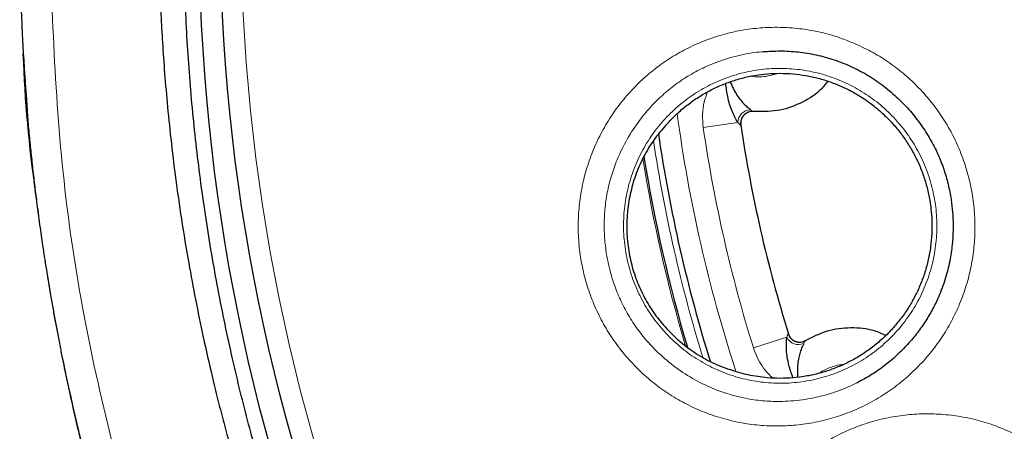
# Model space of a CAD drawing. Header units: millimetres. Extents: x 8 to 1329, y 12 to 1074.
# Tile 83 of 256: x 493.12 to 501.45, y 944.86 to 948.33. Entities that reach past the tile are written whole.
import ezdxf

# ---------------------------------------------------------------- set-up
doc = ezdxf.new("R2010")
doc.units = ezdxf.units.MM

msp = doc.modelspace()

# ---------------------------------------------------------------- linework, layer by layer
at = {"color": 7, "linetype": 'Continuous', "lineweight": 30}
msp.add_line((493.1536, 947.9593), (493.1506, 948.0472), dxfattribs=at)
at = {"color": 252, "linetype": 'Continuous', "lineweight": 0}
for p, q in [((499.1932, 947.4646), (498.9005, 947.4215)), ((499.218, 947.443), (499.2169, 947.4432)), ((499.6074, 945.6499), (499.325, 945.5618)), ((499.6194, 945.6795), (499.6204, 945.6801))]:
    msp.add_line(p, q, dxfattribs=at)
at = {"color": 7, "linetype": 'Continuous', "lineweight": 30}
for centre, radius in [((510.9873, 949.1318), 16.35), ((510.9873, 949.2019), 16.1738)]:
    msp.add_circle(centre, radius, dxfattribs=at)
at = {"color": 252, "linetype": 'Continuous', "lineweight": 0}
msp.add_circle((510.9873, 949.2019), 15.9984, dxfattribs=at)
for centre, radius, start, end in [((510.9873, 949.2019), 12.4191, 187.69021, 198.01232), ((499.3031, 947.4631), 0.1099, 92.09549, 179.23723), ((510.9873, 949.2019), 12.2172, 188.37967, 197.33462), ((510.9873, 949.2019), 12.65, 188.59526, 197.11463), ((510.9873, 949.2019), 12.7621, 189.20918, 196.50338), ((499.7058, 945.6989), 0.1099, 206.47706, 293.6188)]:
    msp.add_arc(centre, radius, start, end, dxfattribs=at)
at = {"color": 7, "linetype": 'Continuous', "lineweight": 30}
for radius, start, end in [(11.9, 188.50006, 197.21422), (12.6, 188.36675, 197.35193), (12.75, 189.13983, 196.56882)]:
    msp.add_arc((510.9873, 949.2019), radius, start, end, dxfattribs=at)
for points, knots in [([(528.8541, 949.2038), (528.8515, 949.378), (528.8464, 949.7221), (528.8201, 950.2318), (528.7814, 950.7283), (528.7302, 951.2113), (528.6677, 951.6807), (528.5949, 952.1363), (528.5128, 952.5777), (528.4149, 953.04), (528.2997, 953.5201), (528.1655, 954.0146), (528.023, 954.4866), (527.874, 954.9362), (527.717, 955.3717), (527.5531, 955.7922), (527.3836, 956.197), (527.2133, 956.5778), (527.0438, 956.9348), (526.8765, 957.2687), (526.7232, 957.5595), (526.5852, 957.8108), (526.4626, 958.0266), (526.3415, 958.2334), (526.2195, 958.4353), (526.0949, 958.6357), (525.9009, 958.9384), (525.6302, 959.3399), (525.272, 959.834), (524.8944, 960.3191), (524.4976, 960.7944), (524.0814, 961.2589), (523.6546, 961.703), (523.2188, 962.1262), (522.7766, 962.5279), (522.3207, 962.9149), (521.8521, 963.2865), (521.3617, 963.6494), (520.8491, 964.0021), (520.3141, 964.3429), (519.7673, 964.6644), (519.2093, 964.9661), (518.6409, 965.2479), (518.0739, 965.5044), (517.5095, 965.7366), (516.9491, 965.9458), (516.382, 966.1361), (515.809, 966.3075), (515.2189, 966.4626), (514.612, 966.6), (513.9887, 966.7178), (513.3617, 966.8132), (512.7316, 966.8859), (512.0993, 966.9361), (511.4777, 966.9633), (510.8675, 966.969), (510.2696, 966.9548), (509.6724, 966.9206), (509.0768, 966.8667), (508.4712, 966.7916), (507.8567, 966.6938), (507.2342, 966.572), (506.6164, 966.4281), (506.0042, 966.2622), (505.3983, 966.0745), (504.8109, 965.8692), (504.2422, 965.6482), (503.6923, 965.413), (503.1505, 965.1595), (502.6175, 964.8881), (502.0833, 964.5933), (501.5493, 964.2739), (501.0168, 963.9292), (500.4968, 963.5658), (499.9901, 963.1843), (499.4971, 962.7851), (499.0278, 962.3766), (498.5816, 961.9604), (498.1582, 961.538), (497.7493, 961.1016), (497.3551, 960.6517), (496.9877, 960.2029), (496.6459, 959.7571), (496.3282, 959.3157), (496.0241, 958.8648), (495.7327, 958.4031), (495.4534, 957.929), (495.1859, 957.4408), (494.938, 956.9526), (494.709, 956.4655), (494.4983, 955.981), (494.2999, 955.4851), (494.1144, 954.978), (493.9426, 954.4601), (493.7865, 953.9363), (493.6469, 953.4098), (493.5249, 952.8852), (493.4197, 952.3628), (493.3313, 951.8447), (493.259, 951.3315), (493.2022, 950.8237), (493.1662, 950.3903), (493.1442, 950.0303), (493.1313, 949.7427), (493.1232, 949.4575), (493.1196, 949.1767), (493.1203, 948.9051), (493.1249, 948.6473), (493.1325, 948.406), (493.1426, 948.181), (493.1536, 947.988), (493.1645, 947.8245), (493.1732, 947.71), (493.1796, 947.6255), (493.1828, 947.5714), (493.1849, 947.5251), (493.1867, 947.5), (493.1875, 947.4882)], [0, 0, 0, 0, 0.009063, 0.017913, 0.026552, 0.034978, 0.043192, 0.051194, 0.058983, 0.06656, 0.075784, 0.084672, 0.093224, 0.101441, 0.109322, 0.117313, 0.124926, 0.13216, 0.139017, 0.145495, 0.151595, 0.156122, 0.160416, 0.164513, 0.168595, 0.17269, 0.176797, 0.187303, 0.197888, 0.20855, 0.219289, 0.230106, 0.240999, 0.251341, 0.261714, 0.272087, 0.282459, 0.292832, 0.303833, 0.314835, 0.325836, 0.336838, 0.347841, 0.358845, 0.36922, 0.379595, 0.38997, 0.400345, 0.410719, 0.421721, 0.432722, 0.443722, 0.454723, 0.465724, 0.476726, 0.487099, 0.497473, 0.507847, 0.518222, 0.528596, 0.539598, 0.5506, 0.561601, 0.572602, 0.583603, 0.594605, 0.604979, 0.615353, 0.625727, 0.636101, 0.646474, 0.657477, 0.668479, 0.67948, 0.690482, 0.701484, 0.712486, 0.722859, 0.733232, 0.743605, 0.753979, 0.764354, 0.773785, 0.783216, 0.792648, 0.802088, 0.811624, 0.82128, 0.831055, 0.840119, 0.849284, 0.858549, 0.867914, 0.877379, 0.886943, 0.896354, 0.905724, 0.914967, 0.924084, 0.933073, 0.941936, 0.950671, 0.955708, 0.960702, 0.965653, 0.97056, 0.975316, 0.979788, 0.983977, 0.987883, 0.991505, 0.994037, 0.996409, 0.99749, 0.998436, 0.999264, 1, 1, 1, 1]), ([(494.2959, 949.2018), (494.2962, 949.2375), (494.2966, 949.3177), (494.2987, 949.4511), (494.3026, 949.6108), (494.309, 949.7967), (494.319, 950.0089), (494.333, 950.2416), (494.352, 950.4939), (494.3767, 950.7646), (494.4084, 951.0579), (494.4485, 951.3737), (494.4983, 951.7116), (494.5455, 951.991), (494.5851, 952.2058), (494.6131, 952.35), (494.6429, 952.4972), (494.6748, 952.6473), (494.7082, 952.7974), (494.7395, 952.9321), (494.8046, 953.2033), (494.9106, 953.6084), (495.0729, 954.1523), (495.2489, 954.6774), (495.4359, 955.1808), (495.6404, 955.6828), (495.8669, 956.1913), (496.1241, 956.7198), (496.407, 957.2519), (496.7147, 957.7827), (497.0416, 958.3018), (497.4078, 958.8387), (497.817, 959.3898), (498.2726, 959.951), (498.752, 960.4919), (499.2574, 961.0148), (499.7882, 961.518), (500.3437, 962.0001), (500.9192, 962.4567), (501.5137, 962.8869), (502.1227, 963.2876), (502.7449, 963.659), (503.3788, 964.0008), (504.0269, 964.3146), (504.5116, 964.5238), (504.8232, 964.6487), (504.957, 964.701), (505.0912, 964.7522), (505.2259, 964.8021), (505.361, 964.8509), (505.4833, 964.8939), (505.58, 964.927), (505.6768, 964.9597), (505.7932, 964.9983), (505.9482, 965.0482), (506.1271, 965.1038), (506.331, 965.1645), (506.5612, 965.2297), (506.8139, 965.2972), (507.0894, 965.366), (507.3878, 965.435), (507.7093, 965.5029), (508.054, 965.5685), (508.4221, 965.6302), (508.8137, 965.6867), (509.2437, 965.738), (509.7137, 965.7812), (510.2033, 965.8114), (510.6034, 965.8243), (510.8423, 965.827), (510.933, 965.8274), (510.9615, 965.8275), (510.9901, 965.8275), (511.0187, 965.8274), (511.0474, 965.8274), (511.1093, 965.8271), (511.213, 965.8261), (511.3673, 965.8232), (511.5477, 965.8178), (511.7542, 965.8092), (511.9867, 965.7964), (512.2393, 965.7786), (512.5109, 965.7552), (512.8002, 965.7252), (513.1119, 965.6871), (513.4458, 965.6397), (513.8015, 965.5815), (514.1007, 965.5255), (514.3233, 965.4801), (514.4622, 965.4504), (514.5871, 965.4227), (514.7105, 965.3944), (514.8327, 965.3655), (515.0983, 965.3004), (515.4653, 965.2024), (515.9258, 965.0646), (516.3319, 964.9317), (516.7187, 964.7946), (517.0862, 964.6545), (517.4465, 964.5079), (517.8107, 964.3501), (518.1895, 964.1753), (518.5816, 963.9823), (518.969, 963.7788), (519.3502, 963.566), (519.7081, 963.3542), (519.9573, 963.1984), (520.0975, 963.1081), (520.1418, 963.0794), (520.1861, 963.0504), (520.2306, 963.0212), (520.2751, 962.9917), (520.4187, 962.8961), (520.6522, 962.7358), (520.9646, 962.51), (521.2518, 962.2925), (521.5146, 962.0845), (521.754, 961.8874), (521.9781, 961.696), (522.1858, 961.5122), (522.3759, 961.3382), (522.5127, 961.2092), (522.6044, 961.1211), (522.6584, 961.0686), (522.7088, 961.0193), (522.7554, 960.9732), (522.7984, 960.9303), (522.9167, 960.8115), (523.114, 960.6079), (523.3913, 960.3078), (523.6756, 959.9842), (523.9654, 959.6361), (524.2593, 959.2626), (524.5493, 958.8709), (524.8342, 958.4615), (525.1124, 958.035), (525.3874, 957.5831), (525.6575, 957.1053), (525.9157, 956.6106), (526.1608, 956.0997), (526.3916, 955.5736), (526.6105, 955.0232), (526.8153, 954.4484), (527.0041, 953.8496), (527.1651, 953.2612), (527.3003, 952.6867), (527.4119, 952.1291), (527.5062, 951.5554), (527.5788, 950.9906), (527.6311, 950.4365), (527.6632, 949.917), (527.6744, 949.556), (527.6774, 949.3574), (527.678, 949.3024), (527.6785, 949.248), (527.6787, 949.1985), (527.6788, 949.154), (527.6788, 949.1138), (527.6786, 949.0348), (527.6775, 948.9058), (527.6736, 948.7156), (527.6663, 948.4925), (527.6541, 948.2365), (527.636, 947.9545), (527.6108, 947.6478), (527.5773, 947.318), (527.5334, 946.96), (527.4771, 946.5741), (527.424, 946.263), (527.3811, 946.0345), (527.354, 945.8965), (527.3251, 945.7558), (527.2944, 945.6127), (527.2623, 945.4695), (527.2319, 945.3391), (527.1668, 945.069), (527.0599, 944.6622), (526.8965, 944.1165), (526.7197, 943.5906), (526.5323, 943.0871), (526.3241, 942.577), (526.1377, 942.1599), (526.0146, 941.9018), (525.9764, 941.8231), (525.975, 941.8204), (525.9744, 941.8192), (525.9732, 941.8165), (525.9701, 941.8102), (525.9601, 941.7898), (525.9399, 941.7485), (525.9067, 941.6811), (525.8616, 941.5908), (525.8036, 941.4768), (525.7322, 941.3391), (525.6464, 941.1778), (525.5457, 940.9938), (525.4295, 940.7879), (525.2966, 940.5605), (525.146, 940.3123), (524.9778, 940.0462), (524.7912, 939.7633), (524.5851, 939.4647), (524.3573, 939.1498), (524.1644, 938.8964), (524.0259, 938.7207), (523.956, 938.6333), (523.9009, 938.5653), (523.8509, 938.5042), (523.7514, 938.3838), (523.5317, 938.1242), (523.1814, 937.7339), (522.7466, 937.2857), (522.2997, 936.859), (521.8421, 936.4538), (521.5061, 936.178), (521.2977, 936.0143), (521.223, 935.9562), (521.1427, 935.8946), (521.0627, 935.834), (520.983, 935.7744), (520.9037, 935.7158), (520.7105, 935.5747), (520.4207, 935.3712), (520.0351, 935.1166), (519.6601, 934.8827), (519.282, 934.6604), (518.9033, 934.4512), (518.5449, 934.2646), (518.2079, 934.099), (517.8949, 933.9535), (517.6067, 933.8263), (517.3437, 933.7157), (517.1046, 933.6196), (516.896, 933.5393), (516.717, 933.4728), (516.5709, 933.4202), (516.4693, 933.3845), (516.404, 933.3619), (516.3633, 933.3479), (516.3211, 933.3335), (516.2788, 933.3193), (516.1074, 933.262), (515.8055, 933.1659), (515.3428, 933.0324), (514.8483, 932.9054), (514.322, 932.788), (513.7921, 932.6877), (513.2592, 932.6044), (512.7238, 932.5382), (512.1292, 932.4841), (511.6082, 932.4561), (511.2548, 932.448), (511.1269, 932.4464), (511.0917, 932.446), (511.0565, 932.4457), (511.0214, 932.4455), (510.9862, 932.4453), (510.951, 932.4452), (510.8849, 932.4452), (510.7771, 932.4458), (510.6173, 932.4483), (510.4257, 932.4533), (510.2024, 932.4621), (509.9476, 932.4759), (509.6613, 932.4961), (509.3588, 932.523), (509.043, 932.5571), (508.7162, 932.5987), (508.3664, 932.6505), (507.9938, 932.7141), (507.5989, 932.791), (507.1822, 932.883), (506.7446, 932.9917), (506.3037, 933.1143), (505.8616, 933.2505), (505.4202, 933.3998), (504.9648, 933.5683), (504.4966, 933.7576), (504.0196, 933.9677), (503.535, 934.1997), (503.0443, 934.4545), (502.546, 934.735), (502.1452, 934.9793), (501.841, 935.1752), (501.6337, 935.3131), (501.426, 935.4559), (501.223, 935.5999), (501.0312, 935.7404), (500.8526, 935.875), (500.6399, 936.0396), (500.3946, 936.2365), (500.1224, 936.465), (499.8643, 936.6909), (499.6207, 936.9129), (499.392, 937.1298), (499.1834, 937.335), (498.9942, 937.5275), (498.8237, 937.7066), (498.6712, 937.8713), (498.5362, 938.0212), (498.4177, 938.1557), (498.3309, 938.2565), (498.2592, 938.3409), (498.1939, 938.4187), (498.1152, 938.5138), (498.0338, 938.6137), (497.9532, 938.7142), (497.8734, 938.8153), (497.711, 939.0245), (497.4715, 939.3459), (497.1648, 939.7864), (496.8882, 940.2125), (496.6393, 940.622), (496.4735, 940.9122), (496.3688, 941.1029), (496.3206, 941.1918), (496.273, 941.281), (496.2259, 941.3705), (496.1794, 941.4603), (496.1355, 941.5462), (496.0626, 941.6911), (495.9578, 941.905), (495.8183, 942.2031), (495.6794, 942.5157), (495.5429, 942.8407), (495.41, 943.1758), (495.2765, 943.5354), (495.1438, 943.9199), (495.0314, 944.2736), (494.9379, 944.5906), (494.8798, 944.8004), (494.8398, 944.9515), (494.8166, 945.0409), (494.7937, 945.1312), (494.7706, 945.2246), (494.7288, 945.398), (494.6722, 945.647), (494.6065, 945.9653), (494.5445, 946.2978), (494.4877, 946.6413), (494.4376, 946.9926), (494.3977, 947.3206), (494.3665, 947.6251), (494.3428, 947.9058), (494.3253, 948.1625), (494.313, 948.3951), (494.3047, 948.6034), (494.2996, 948.7875), (494.2969, 948.9472), (494.2957, 949.0826), (494.2959, 949.1648), (494.2959, 949.2018)], [0, 0, 0, 0, 0.0010218, 0.0022947, 0.0038184, 0.0055931, 0.0076186, 0.0098949, 0.0122654, 0.0148578, 0.0176719, 0.0207078, 0.0239653, 0.0274444, 0.0288141, 0.0302153, 0.0316479, 0.0331121, 0.0346077, 0.0360483, 0.0370683, 0.0425867, 0.0480273, 0.0533084, 0.0584301, 0.0633927, 0.0688151, 0.0743563, 0.0802072, 0.0860577, 0.0919076, 0.097757, 0.1046502, 0.1115429, 0.1184351, 0.1253268, 0.1323433, 0.1393595, 0.1463653, 0.1533584, 0.1603511, 0.1672185, 0.1740853, 0.1809516, 0.1878171, 0.1891872, 0.1905573, 0.1919273, 0.1932973, 0.1946673, 0.1960373, 0.1970063, 0.1975936, 0.1989611, 0.2005142, 0.2022529, 0.2043217, 0.2066035, 0.2090984, 0.2118063, 0.2147273, 0.2178612, 0.2212082, 0.2247682, 0.2285413, 0.2325273, 0.237158, 0.2420464, 0.2465615, 0.2486114, 0.2488827, 0.2491547, 0.2494273, 0.2497006, 0.2499746, 0.2502492, 0.2514707, 0.2529423, 0.2546638, 0.2566353, 0.2588567, 0.261328, 0.2638811, 0.2666553, 0.2696506, 0.2728669, 0.2763042, 0.2799623, 0.2815765, 0.282807, 0.2840264, 0.2852347, 0.2864319, 0.2876181, 0.2930607, 0.2972977, 0.3013728, 0.3052862, 0.3090379, 0.3126279, 0.3164163, 0.3203947, 0.324563, 0.3289214, 0.3329143, 0.3370546, 0.3408202, 0.3413218, 0.3418254, 0.3423309, 0.3428384, 0.3433478, 0.3438592, 0.3477745, 0.3514505, 0.354887, 0.3580839, 0.3610412, 0.3637588, 0.3665177, 0.3689756, 0.3711325, 0.3718975, 0.372616, 0.373288, 0.3739135, 0.3744926, 0.3750252, 0.3787098, 0.3826062, 0.3867146, 0.391035, 0.3955673, 0.4003118, 0.4049794, 0.4098358, 0.4148809, 0.4201148, 0.4255375, 0.4308469, 0.4363258, 0.4419743, 0.4477924, 0.4537803, 0.4599379, 0.4652417, 0.4706655, 0.4762091, 0.4818728, 0.4869563, 0.4921327, 0.496765, 0.4972895, 0.4978149, 0.4983412, 0.4988438, 0.499232, 0.4996151, 0.4999931, 0.5014929, 0.5033074, 0.5054367, 0.5078808, 0.5106398, 0.5135228, 0.5166845, 0.5201249, 0.5238439, 0.5278417, 0.5291557, 0.5304973, 0.5318664, 0.533263, 0.5346872, 0.5360662, 0.5370923, 0.5426383, 0.5480982, 0.5533897, 0.5585128, 0.5634677, 0.5691543, 0.5715807, 0.5716511, 0.571657, 0.5716676, 0.57169, 0.5717413, 0.5718691, 0.5723399, 0.5730567, 0.5740194, 0.5752281, 0.5767151, 0.5784583, 0.5804577, 0.5827134, 0.5852255, 0.5879941, 0.5910192, 0.5942327, 0.5976928, 0.6013995, 0.605353, 0.6068034, 0.6078022, 0.6085553, 0.6093085, 0.6100619, 0.6130231, 0.6190395, 0.6250661, 0.6308861, 0.6367152, 0.6425529, 0.6433225, 0.6442966, 0.6452623, 0.6462195, 0.6471683, 0.6481086, 0.6490405, 0.6540146, 0.6582399, 0.6622616, 0.6666606, 0.670787, 0.6746408, 0.678222, 0.6815306, 0.6845148, 0.6872361, 0.6896944, 0.6918898, 0.6936299, 0.6951599, 0.6963324, 0.6967116, 0.6971373, 0.697563, 0.6979887, 0.6984143, 0.7027334, 0.7070527, 0.7121952, 0.717338, 0.7224814, 0.7276252, 0.7327695, 0.7379143, 0.7447061, 0.7476949, 0.7480304, 0.7483659, 0.7487014, 0.7490369, 0.7493725, 0.749708, 0.7500435, 0.7512652, 0.7527901, 0.7546182, 0.7567494, 0.7591838, 0.7619212, 0.7649618, 0.767871, 0.7710122, 0.7743854, 0.7779906, 0.7818277, 0.7858968, 0.7901977, 0.7947305, 0.7989888, 0.8034332, 0.8080636, 0.81288, 0.8178824, 0.8229764, 0.8282498, 0.8337024, 0.8393343, 0.8416794, 0.8440543, 0.8464589, 0.8488932, 0.8511745, 0.8532614, 0.8552924, 0.8588704, 0.8622604, 0.8654625, 0.8686846, 0.871691, 0.8744817, 0.8770566, 0.8794158, 0.8815549, 0.8834793, 0.885189, 0.886684, 0.8872854, 0.8883594, 0.8895885, 0.8908175, 0.8920465, 0.8932754, 0.8945042, 0.8996237, 0.9047422, 0.9098598, 0.9141578, 0.9184551, 0.9194197, 0.9203843, 0.9213488, 0.9223133, 0.9232778, 0.9242422, 0.9250742, 0.9279193, 0.9310581, 0.9344905, 0.937707, 0.9411447, 0.9448034, 0.9486833, 0.9527842, 0.9554205, 0.9581407, 0.959013, 0.9598935, 0.9607823, 0.9616795, 0.9626457, 0.9658855, 0.9689857, 0.9719465, 0.9755634, 0.9789477, 0.9820994, 0.9850186, 0.9877051, 0.9901591, 0.9923806, 0.9943695, 0.9961259, 0.9976498, 0.9989411, 1, 1, 1, 1]), ([(527.4668, 949.1302), (527.4647, 949.3315), (527.4605, 949.7342), (527.4261, 950.3374), (527.3712, 950.939), (527.2939, 951.5381), (527.1948, 952.134), (527.0762, 952.7146), (526.9397, 953.2795), (526.7869, 953.8282), (526.6152, 954.3712), (526.4248, 954.9081), (526.2118, 955.4487), (525.9751, 955.992), (525.7136, 956.5366), (525.4324, 957.0712), (525.1318, 957.5952), (524.8121, 958.1078), (524.4804, 958.5989), (524.1381, 959.0685), (523.787, 959.5169), (523.4205, 959.9529), (523.0392, 960.376), (522.6355, 960.794), (522.2089, 961.2053), (521.759, 961.6084), (521.2945, 961.9948), (520.8163, 962.3638), (520.3248, 962.7151), (519.8304, 963.0418), (519.3345, 963.3447), (518.8384, 963.6246), (518.333, 963.8872), (517.8188, 964.1322), (517.2859, 964.3639), (516.7344, 964.5806), (516.1644, 964.7808), (515.5875, 964.96), (515.0044, 965.118), (514.4159, 965.2544), (513.8341, 965.3671), (513.26, 965.4571), (512.6946, 965.5259), (512.1272, 965.5751), (511.5584, 965.6047), (510.9774, 965.6147), (510.3849, 965.6039), (509.7817, 965.5708), (509.1801, 965.5156), (508.581, 965.4384), (507.985, 965.3392), (507.4044, 965.2206), (506.8396, 965.0842), (506.2909, 964.9313), (505.7478, 964.7596), (505.211, 964.5693), (504.6704, 964.3563), (504.1271, 964.1195), (503.5825, 963.8581), (503.0479, 963.5769), (502.5239, 963.2762), (502.0112, 962.9566), (501.5202, 962.6248), (501.0506, 962.2826), (500.6022, 961.9314), (500.1661, 961.565), (499.743, 961.1837), (499.3251, 960.78), (498.9137, 960.3534), (498.5106, 959.9034), (498.1243, 959.439), (497.7553, 958.9607), (497.404, 958.4693), (497.0773, 957.9748), (496.7744, 957.4789), (496.4945, 956.9829), (496.2319, 956.4775), (495.9869, 955.9633), (495.7552, 955.4304), (495.5385, 954.8788), (495.3382, 954.3089), (495.159, 953.7319), (495.0011, 953.1489), (494.8646, 952.5604), (494.752, 951.9786), (494.662, 951.4045), (494.5932, 950.8391), (494.544, 950.2716), (494.5144, 949.7028), (494.5043, 949.1218), (494.5151, 948.5293), (494.5483, 947.9261), (494.6035, 947.3246), (494.6807, 946.7254), (494.7798, 946.1295), (494.8984, 945.5489), (495.0349, 944.9841), (495.1878, 944.4354), (495.3594, 943.8923), (495.5498, 943.3555), (495.7628, 942.8148), (495.9995, 942.2716), (496.261, 941.727), (496.5422, 941.1923), (496.8428, 940.6683), (497.1625, 940.1557), (497.4942, 939.6647), (497.8365, 939.1951), (498.1877, 938.7466), (498.5541, 938.3106), (498.9354, 937.8875), (499.3391, 937.4695), (499.7657, 937.0582), (500.2157, 936.6551), (500.6801, 936.2688), (501.1583, 935.8997), (501.6498, 935.5484), (502.1442, 935.2217), (502.6401, 934.9189), (503.1362, 934.6389), (503.6416, 934.3763), (504.1558, 934.1313), (504.6887, 933.8997), (505.2402, 933.6829), (505.8102, 933.4827), (506.3871, 933.3035), (506.9702, 933.1456), (507.5587, 933.0091), (508.1405, 932.8965), (508.7146, 932.8064), (509.28, 932.7376), (509.8474, 932.6884), (510.4162, 932.6589), (510.9972, 932.6488), (511.5897, 932.6596), (512.1929, 932.6927), (512.7945, 932.7479), (513.3937, 932.8252), (513.9896, 932.9243), (514.5702, 933.0429), (515.135, 933.1794), (515.6837, 933.3322), (516.2268, 933.5039), (516.7636, 933.6943), (517.3042, 933.9073), (517.8475, 934.144), (518.3921, 934.4054), (518.9268, 934.6867), (519.4508, 934.9873), (519.9634, 935.3069), (520.4544, 935.6387), (520.924, 935.9809), (521.3724, 936.3321), (521.8085, 936.6986), (522.2316, 937.0799), (522.6496, 937.4836), (523.0609, 937.9102), (523.464, 938.3601), (523.8503, 938.8245), (524.2194, 939.3028), (524.5706, 939.7943), (524.8973, 940.2887), (525.2002, 940.7846), (525.4801, 941.2806), (525.7427, 941.7861), (525.9877, 942.3003), (526.2194, 942.8332), (526.4362, 943.3847), (526.6364, 943.9547), (526.8156, 944.5316), (526.9735, 945.1147), (527.11, 945.7032), (527.2226, 946.285), (527.3126, 946.859), (527.3815, 947.4244), (527.4304, 947.9919), (527.4611, 948.5607), (527.4649, 948.9404), (527.4668, 949.1302)], [0, 0, 0, 0, 0.005833, 0.011667, 0.0175, 0.023333, 0.029167, 0.035, 0.0405, 0.046, 0.0515, 0.057, 0.0625, 0.068333, 0.074167, 0.08, 0.085833, 0.091667, 0.0975, 0.103, 0.1085, 0.114, 0.1195, 0.125, 0.130833, 0.136667, 0.1425, 0.148333, 0.154167, 0.16, 0.1655, 0.171, 0.1765, 0.182, 0.1875, 0.193333, 0.199167, 0.205, 0.210833, 0.216667, 0.2225, 0.228, 0.2335, 0.239, 0.2445, 0.25, 0.255833, 0.261667, 0.2675, 0.273333, 0.279167, 0.285, 0.2905, 0.296, 0.3015, 0.307, 0.3125, 0.318333, 0.324167, 0.33, 0.335833, 0.341667, 0.3475, 0.353, 0.3585, 0.364, 0.3695, 0.375, 0.380833, 0.386667, 0.3925, 0.398333, 0.404167, 0.41, 0.4155, 0.421, 0.4265, 0.432, 0.4375, 0.443333, 0.449167, 0.455, 0.460833, 0.466667, 0.4725, 0.478, 0.4835, 0.489, 0.4945, 0.5, 0.505833, 0.511667, 0.5175, 0.523333, 0.529167, 0.535, 0.5405, 0.546, 0.5515, 0.557, 0.5625, 0.568333, 0.574167, 0.58, 0.585833, 0.591667, 0.5975, 0.603, 0.6085, 0.614, 0.6195, 0.625, 0.630833, 0.636667, 0.6425, 0.648333, 0.654167, 0.66, 0.6655, 0.671, 0.6765, 0.682, 0.6875, 0.693333, 0.699167, 0.705, 0.710833, 0.716667, 0.7225, 0.728, 0.7335, 0.739, 0.7445, 0.75, 0.755833, 0.761667, 0.7675, 0.773333, 0.779167, 0.785, 0.7905, 0.796, 0.8015, 0.807, 0.8125, 0.818333, 0.824167, 0.83, 0.835833, 0.841667, 0.8475, 0.853, 0.8585, 0.864, 0.8695, 0.875, 0.880833, 0.886667, 0.8925, 0.898333, 0.904167, 0.91, 0.9155, 0.921, 0.9265, 0.932, 0.9375, 0.943333, 0.949167, 0.955, 0.960833, 0.966667, 0.9725, 0.978, 0.9835, 0.989, 0.9945, 1, 1, 1, 1]), ([(499.4098, 948.0632), (499.4564, 948.0661), (499.5538, 948.0722), (499.7032, 948.0628), (499.8567, 948.0384), (500.0089, 947.9969), (500.1574, 947.9381), (500.2989, 947.8624), (500.4299, 947.7725), (500.5483, 947.6716), (500.6531, 947.562), (500.7442, 947.4458), (500.8216, 947.3246), (500.8854, 947.1999), (500.9357, 947.0731), (500.9731, 946.9446), (500.9972, 946.8218), (501.0108, 946.7015), (501.0152, 946.5807), (501.0092, 946.4492), (500.9901, 946.3082), (500.9548, 946.1596), (500.9068, 946.0243), (500.8506, 945.9047), (500.7915, 945.8012), (500.7214, 945.6991), (500.64, 945.5996), (500.5469, 945.5041), (500.4417, 945.4143), (500.3263, 945.3319), (500.2423, 945.2866), (500.2002, 945.264)], [0, 0, 0, 0, 0.034605, 0.072357, 0.110524, 0.149144, 0.188271, 0.227678, 0.266593, 0.304507, 0.341446, 0.377424, 0.412454, 0.446558, 0.479765, 0.512081, 0.544323, 0.571147, 0.600611, 0.632698, 0.667381, 0.70463, 0.744429, 0.772393, 0.801507, 0.831789, 0.863252, 0.895904, 0.929754, 0.964815, 1, 1, 1, 1]), ([(493.1516, 947.9592), (493.1518, 947.9561), (493.153, 947.9375), (493.1544, 947.9163), (493.1557, 947.8987)], [0, 0, 0, 0, 0.169172, 1, 1, 1, 1]), ([(493.1563, 947.889), (493.1568, 947.882), (493.1592, 947.8461), (493.1646, 947.7726), (493.1732, 947.6592), (493.1844, 947.5246), (493.198, 947.375), (493.2131, 947.2234), (493.2293, 947.0727), (493.2467, 946.9231), (493.2632, 946.7905), (493.2784, 946.6748), (493.2916, 946.5788), (493.3041, 946.4912), (493.315, 946.4167), (493.324, 946.3574), (493.3309, 946.3119), (493.3378, 946.2676), (493.3467, 946.2119), (493.3595, 946.1328), (493.3764, 946.0314), (493.3963, 945.9171), (493.4172, 945.8006), (493.4388, 945.6853), (493.4604, 945.5735), (493.4817, 945.4664), (493.5015, 945.3701), (493.5195, 945.2845), (493.5373, 945.2021), (493.5557, 945.1182), (493.576, 945.0279), (493.5983, 944.9311), (493.6219, 944.8308), (493.6435, 944.7416), (493.6611, 944.6702), (493.6737, 944.6198), (493.6848, 944.5758), (493.6966, 944.5296), (493.7112, 944.4729), (493.7309, 944.3977), (493.7554, 944.3059), (493.7837, 944.2023), (493.813, 944.0972), (493.8426, 943.9932), (493.8724, 943.891), (493.9023, 943.7906), (493.9314, 943.6946), (493.9585, 943.6068), (493.9809, 943.5355), (493.9985, 943.4802), (494.0127, 943.4358), (494.0278, 943.3892), (494.046, 943.3332), (494.068, 943.2667), (494.0938, 943.1894), (494.1223, 943.1056), (494.1525, 943.018), (494.1814, 942.9354), (494.2104, 942.8539), (494.2398, 942.7723), (494.272, 942.684), (494.3071, 942.5895), (494.3461, 942.4863), (494.3884, 942.3762), (494.4325, 942.2635), (494.4772, 942.1513), (494.5208, 942.044), (494.5612, 941.9461), (494.597, 941.8605), (494.63, 941.7826), (494.6632, 941.7052), (494.6998, 941.6207), (494.7394, 941.5306), (494.7813, 941.4366), (494.8246, 941.3408), (494.8704, 941.2409), (494.9134, 941.1483), (494.9517, 941.067), (494.9849, 940.9972), (495.0193, 940.9255), (495.0617, 940.8383), (495.1094, 940.7412), (495.1581, 940.6436), (495.2018, 940.557), (495.2456, 940.4711), (495.2967, 940.3722), (495.3543, 940.262), (495.4155, 940.1468), (495.4783, 940.0303), (495.5294, 939.9369), (495.5678, 939.8673), (495.5917, 939.8244), (495.6172, 939.7785), (495.6455, 939.7281), (495.6732, 939.6791), (495.6987, 939.6342), (495.7243, 939.5893), (495.7507, 939.5434), (495.775, 939.5012), (495.7957, 939.4654), (495.8158, 939.4309), (495.8395, 939.3902), (495.8664, 939.3443), (495.8923, 939.3004), (495.9134, 939.2647), (495.931, 939.2351), (495.9471, 939.208), (495.9649, 939.1782), (495.9859, 939.1432), (496.0114, 939.1006), (496.04, 939.0532), (496.0689, 939.0057), (496.0954, 938.9622), (496.1193, 938.9231), (496.1412, 938.8874), (496.1725, 938.8364), (496.2137, 938.7698), (496.2639, 938.689), (496.3124, 938.6114), (496.3575, 938.5396), (496.3996, 938.4728), (496.4379, 938.4121), (496.4715, 938.3591), (496.5026, 938.31), (496.5324, 938.2629), (496.5615, 938.217), (496.589, 938.1734), (496.6118, 938.1373), (496.6297, 938.109), (496.6417, 938.0897), (496.6502, 938.0761), (496.6571, 938.0652), (496.6629, 938.0559), (496.6686, 938.0468), (496.674, 938.038), (496.6789, 938.0302), (496.6842, 938.0216), (496.6892, 938.0134), (496.6938, 938.0058), (496.697, 938.0005), (496.6989, 937.9974), (496.7009, 937.9941), (496.7021, 937.9922), (496.7026, 937.9913), (496.7026, 937.9913), (496.7026, 937.9913)], [0, 0, 0, 0, 0.0017592, 0.0088877, 0.0165242, 0.0267535, 0.0375685, 0.048334, 0.0590448, 0.0696998, 0.0802981, 0.0874034, 0.0944752, 0.100883, 0.1062155, 0.110469, 0.1136405, 0.1160102, 0.1200253, 0.1257783, 0.1332746, 0.1422023, 0.1508277, 0.1588872, 0.1676581, 0.1756418, 0.1828405, 0.1893975, 0.1952803, 0.2016318, 0.2084539, 0.2157483, 0.2235168, 0.2310659, 0.2358616, 0.2396287, 0.2424721, 0.2458236, 0.250135, 0.2554071, 0.262995, 0.2710945, 0.2791195, 0.2870695, 0.2949444, 0.3026053, 0.3101819, 0.317055, 0.322869, 0.3266921, 0.3298611, 0.3331896, 0.3375569, 0.3429549, 0.3487701, 0.3556781, 0.3626448, 0.3693978, 0.3751608, 0.3819117, 0.3887781, 0.3962105, 0.4045257, 0.4135164, 0.4226833, 0.4318273, 0.4408067, 0.4488483, 0.45582, 0.4619201, 0.468106, 0.4750758, 0.4829347, 0.4907408, 0.4987923, 0.5071731, 0.5161382, 0.5226004, 0.5281541, 0.5341853, 0.5412945, 0.5511118, 0.5598372, 0.5672024, 0.5743353, 0.5831882, 0.5940732, 0.6049124, 0.615279, 0.6272123, 0.63181, 0.6354798, 0.6398961, 0.6454542, 0.6504753, 0.6546023, 0.6592527, 0.664355, 0.6688667, 0.6724465, 0.6756673, 0.6800979, 0.6857577, 0.6906841, 0.6945426, 0.697572, 0.7006519, 0.703866, 0.7079399, 0.7130834, 0.7192073, 0.7251482, 0.7305709, 0.7355442, 0.7401807, 0.7445141, 0.7559772, 0.7678622, 0.7800669, 0.7927786, 0.8051646, 0.8167492, 0.8282173, 0.8388794, 0.8501117, 0.8619158, 0.8743004, 0.8872377, 0.8956884, 0.9025439, 0.9091631, 0.9135693, 0.9189194, 0.9245983, 0.9291344, 0.9349301, 0.941411, 0.9499589, 0.9582286, 0.9653972, 0.9719204, 0.9800413, 0.9880156, 0.9955727, 1, 1, 1, 1]), ([(498.6119, 947.4714), (498.6367, 947.4969), (498.6865, 947.5479), (498.7696, 947.6169), (498.8586, 947.6796), (498.9528, 947.7343), (499.0503, 947.7804), (499.1512, 947.8183), (499.256, 947.8477), (499.363, 947.8681), (499.4702, 947.8792), (499.578, 947.8814), (499.6867, 947.8743), (499.7944, 947.858), (499.8993, 947.8328), (500.0019, 947.799), (500.1021, 947.7562), (500.1984, 947.7051), (500.2892, 947.6465), (500.3749, 947.5806), (500.4555, 947.5069), (500.5295, 947.4267), (500.5959, 947.3413), (500.6551, 947.2506), (500.7068, 947.1544), (500.7503, 947.0541), (500.7848, 946.9515), (500.8108, 946.8464), (500.828, 946.7385), (500.8359, 946.6294), (500.8347, 946.5212), (500.8245, 946.4135), (500.8051, 946.306), (500.7767, 946.2005), (500.7398, 946.0989), (500.6947, 946.0006), (500.641, 945.9057), (500.5793, 945.8157), (500.511, 945.7321), (500.436, 945.6544), (500.3539, 945.5827), (500.2661, 945.5183), (500.174, 945.4622), (500.0776, 945.4139), (499.9764, 945.3736), (499.8722, 945.342), (499.7668, 945.3197), (499.6598, 945.3061), (499.551, 945.3017), (499.4241, 945.3076), (499.2799, 945.3284), (499.1763, 945.361), (499.1241, 945.3775)], [0, 0, 0, 0, 0.019326, 0.038651, 0.058538, 0.078425, 0.097751, 0.117076, 0.136963, 0.15685, 0.176176, 0.195502, 0.215389, 0.235276, 0.254601, 0.273927, 0.293814, 0.313701, 0.333026, 0.352352, 0.372239, 0.392126, 0.411452, 0.430777, 0.450664, 0.470551, 0.489877, 0.509202, 0.52909, 0.548977, 0.568302, 0.587628, 0.607515, 0.627402, 0.646727, 0.666053, 0.68594, 0.705827, 0.725153, 0.744478, 0.764365, 0.784252, 0.803578, 0.822903, 0.84279, 0.862677, 0.882003, 0.901329, 0.921216, 0.941103, 0.970314, 1, 1, 1, 1]), ([(499.1932, 947.4646), (499.1761, 947.495), (499.1417, 947.5561), (499.1057, 947.6735), (499.0957, 947.7567), (499.0913, 947.7942)], [0, 0, 0, 0, 0.351753, 0.70749, 1, 1, 1, 1]), ([(499.129, 947.8084), (499.1374, 947.7885), (499.1541, 947.7486), (499.1849, 947.6964), (499.217, 947.6522), (499.2482, 947.6178), (499.2764, 947.5921), (499.2921, 947.5808), (499.2994, 947.5756)], [0, 0, 0, 0, 0.189954, 0.379588, 0.55795, 0.722103, 0.869832, 1, 1, 1, 1]), ([(499.9546, 947.813), (499.9322, 947.7858), (499.8672, 947.7068), (499.719, 947.6192), (499.5268, 947.5535), (499.3922, 947.5561), (499.3249, 947.5574)], [0, 0, 0, 0, 0.148893, 0.432595, 0.716298, 1, 1, 1, 1]), ([(499.3249, 947.5571), (499.3166, 947.5573), (499.3002, 947.5577), (499.2767, 947.5507), (499.2561, 947.539), (499.2392, 947.5232), (499.2267, 947.5047), (499.2189, 947.4844), (499.2153, 947.4636), (499.2166, 947.4499), (499.2172, 947.4432)], [0, 0, 0, 0, 0.1379719, 0.2722288, 0.4027744, 0.5296129, 0.652749, 0.772188, 0.8879361, 1, 1, 1, 1]), ([(499.3044, 947.5569), (499.3042, 947.5569), (499.2964, 947.5567), (499.2815, 947.5518), (499.2611, 947.5419), (499.2437, 947.5271), (499.23, 947.5089), (499.2208, 947.488), (499.2161, 947.4656), (499.2174, 947.4505), (499.218, 947.443)], [0, 0, 0, 0, 0.004766, 0.146942, 0.289119, 0.431295, 0.573471, 0.715647, 0.857824, 1, 1, 1, 1]), ([(498.6119, 947.4714), (498.5755, 947.4313), (498.5035, 947.3517), (498.4157, 947.2166), (498.3453, 947.0723), (498.2944, 946.9193), (498.2625, 946.7611), (498.2506, 946.6008), (498.259, 946.4402), (498.2873, 946.2817), (498.3348, 946.1281), (498.4015, 945.9825), (498.4868, 945.846), (498.5893, 945.7207), (498.7058, 945.6088), (498.8352, 945.513), (498.9744, 945.4331), (499.0745, 945.3959), (499.1241, 945.3775)], [0, 0, 0, 0, 0.063268, 0.125504, 0.187607, 0.250469, 0.313344, 0.375489, 0.437644, 0.500536, 0.562837, 0.624714, 0.686941, 0.750291, 0.813165, 0.875222, 0.938109, 1, 1, 1, 1]), ([(499.7664, 945.6234), (499.8264, 945.6538), (499.9466, 945.7145), (500.1482, 945.7387), (500.32, 945.7241), (500.413, 945.6809), (500.4452, 945.666)], [0, 0, 0, 0, 0.283436, 0.566873, 0.850309, 1, 1, 1, 1]), ([(499.6589, 945.3077), (499.6465, 945.3438), (499.6193, 945.4234), (499.6007, 945.5451), (499.6052, 945.6151), (499.6074, 945.6499)], [0, 0, 0, 0, 0.294396, 0.649185, 1, 1, 1, 1]), ([(499.62, 945.6796), (499.6225, 945.673), (499.6276, 945.6594), (499.6409, 945.6413), (499.6582, 945.626), (499.6785, 945.6153), (499.7008, 945.6093), (499.7235, 945.6086), (499.7462, 945.613), (499.7597, 945.6199), (499.7664, 945.6233)], [0, 0, 0, 0, 0.118027, 0.240558, 0.367607, 0.499184, 0.618711, 0.749146, 0.874567, 1, 1, 1, 1]), ([(499.7513, 945.596), (499.7469, 945.5881), (499.7377, 945.5711), (499.7234, 945.5357), (499.7103, 945.4912), (499.7005, 945.4374), (499.6954, 945.3771), (499.6976, 945.334), (499.6987, 945.3126)], [0, 0, 0, 0, 0.1302711, 0.278118, 0.4424018, 0.6209057, 0.8106908, 1, 1, 1, 1])]:
    msp.add_open_spline(points, degree=3, knots=knots, dxfattribs=at)
at = {"color": 252, "linetype": 'Continuous', "lineweight": 0}
for points, knots in [([(510.9873, 931.3811), (510.2103, 931.4161), (508.657, 931.486), (506.3709, 931.9752), (504.1678, 932.7362), (502.0855, 933.783), (500.1593, 935.0899), (498.4219, 936.636), (496.9025, 938.3939), (495.6273, 940.3332), (494.6154, 942.4205), (493.8913, 944.6196), (493.439, 946.8931), (493.392, 948.4326), (493.3685, 949.2019)], [0, 0, 0, 0, 0.083769, 0.167458, 0.251069, 0.3346, 0.418052, 0.501425, 0.584719, 0.667933, 0.751069, 0.834125, 0.917102, 1, 1, 1, 1]), ([(500.1866, 948.1292), (500.1363, 948.1495), (500.0357, 948.1902), (499.8774, 948.2325), (499.7142, 948.2602), (499.549, 948.2709), (499.3843, 948.266), (499.222, 948.2452), (499.0607, 948.2079), (498.9038, 948.1544), (498.7532, 948.0863), (498.6111, 948.0045), (498.4767, 947.9081), (498.3523, 947.7985), (498.2391, 947.6776), (498.139, 947.547), (498.052, 947.4064), (497.979, 947.2576), (497.9207, 947.1025), (497.8782, 946.9431), (497.8515, 946.7798), (497.8409, 946.6144), (497.8461, 946.4487), (497.8676, 946.2849), (497.9052, 946.1239), (497.9585, 945.9668), (498.0266, 945.8156), (498.109, 945.6723), (498.205, 945.538), (498.3142, 945.4133), (498.435, 945.2995), (498.566, 945.1985), (498.7056, 945.1114), (498.8542, 945.038), (499.0096, 944.979), (499.1699, 944.9358), (499.3321, 944.9091), (499.4973, 944.8984), (499.6633, 944.9037), (499.8276, 944.9256), (499.9868, 944.9633), (500.1428, 945.0169), (500.2936, 945.0854), (500.437, 945.1688), (500.5693, 945.2646), (500.6924, 945.3737), (500.8051, 945.4946), (500.9055, 945.6263), (500.9915, 945.7661), (501.0636, 945.9142), (501.1217, 946.0688), (501.1643, 946.2285), (501.1906, 946.3913), (501.2008, 946.5565), (501.1956, 946.722), (501.1742, 946.8858), (501.1363, 947.0466), (501.0827, 947.2034), (501.0149, 947.3546), (500.9328, 947.4976), (500.8365, 947.6319), (500.7275, 947.7562), (500.6076, 947.8696), (500.4776, 947.9699), (500.3376, 948.0584), (500.2373, 948.1054), (500.1866, 948.1292)], [0, 0, 0, 0, 0.015415, 0.030862, 0.046494, 0.062468, 0.077892, 0.093348, 0.108985, 0.124959, 0.140469, 0.155959, 0.171574, 0.187461, 0.203055, 0.218584, 0.234177, 0.249963, 0.265588, 0.281138, 0.296724, 0.312453, 0.328095, 0.343654, 0.359229, 0.374921, 0.390618, 0.406191, 0.421743, 0.437384, 0.453179, 0.468777, 0.484299, 0.499872, 0.515828, 0.531494, 0.547014, 0.562534, 0.578552, 0.59421, 0.609663, 0.625061, 0.641104, 0.65676, 0.672186, 0.687531, 0.703478, 0.719098, 0.734557, 0.750024, 0.765827, 0.781376, 0.796873, 0.81253, 0.828264, 0.843769, 0.859281, 0.875037, 0.890705, 0.906198, 0.921736, 0.937532, 0.953055, 0.968524, 0.984115, 1, 1, 1, 1]), ([(499.4908, 948.0666), (499.4388, 948.0641), (499.3225, 948.0584), (499.1455, 948.02), (498.9781, 947.9631), (498.8331, 947.8938), (498.7095, 947.8189), (498.5941, 947.7315), (498.476, 947.622), (498.3603, 947.4873), (498.2537, 947.3254), (498.1755, 947.1657), (498.1215, 947.0138), (498.0869, 946.8728), (498.0667, 946.7292), (498.0608, 946.5842), (498.069, 946.4393), (498.091, 946.2956), (498.1266, 946.1545), (498.1758, 946.0172), (498.2383, 945.885), (498.314, 945.7596), (498.4013, 945.642), (498.4686, 945.5717), (498.5022, 945.5366)], [0, 0, 0, 0, 0.045382, 0.101485, 0.1575, 0.199485, 0.241471, 0.283488, 0.325559, 0.381718, 0.437911, 0.494059, 0.536123, 0.578142, 0.62013, 0.66212, 0.704142, 0.746212, 0.78834, 0.830542, 0.872848, 0.91531, 0.957726, 1, 1, 1, 1]), ([(510.9873, 931.1415), (510.597, 931.1485), (509.8166, 931.1624), (508.6512, 931.2838), (507.4963, 931.4765), (506.3567, 931.7464), (505.237, 932.0897), (504.1421, 932.5053), (503.0766, 932.9915), (502.0455, 933.5469), (501.0531, 934.1688), (500.1031, 934.8541), (499.1996, 935.5996), (498.3463, 936.4021), (497.5472, 937.2585), (496.8056, 938.1652), (496.1242, 939.118), (495.5061, 940.113), (494.9542, 941.1464), (494.4711, 942.2136), (494.0581, 943.3099), (493.7178, 944.4309), (493.4493, 945.5716), (493.2645, 946.7276), (493.1676, 947.5257), (493.1543, 947.9375), (493.1536, 947.9593)], [0, 0, 0, 0, 0.043377, 0.08674, 0.1301, 0.173463, 0.21683, 0.260197, 0.303564, 0.346929, 0.390297, 0.43367, 0.477045, 0.52042, 0.563795, 0.607169, 0.650544, 0.693919, 0.737295, 0.780675, 0.824057, 0.867438, 0.910819, 0.9542, 0.997581, 1, 1, 1, 1]), ([(498.6208, 945.6468), (498.581, 945.6894), (498.5015, 945.7745), (498.4048, 945.9205), (498.3269, 946.0766), (498.2699, 946.2414), (498.2352, 946.4124), (498.2228, 946.5862), (498.233, 946.7603), (498.2661, 946.9313), (498.3207, 947.0967), (498.3967, 947.2534), (498.4923, 947.3987), (498.6059, 947.5305), (498.7359, 947.6459), (498.8796, 947.7435), (499.0349, 947.8214), (499.199, 947.878), (499.3691, 947.9132), (499.5424, 947.9252), (499.7158, 947.9148), (499.8864, 947.8817), (500.0512, 947.8263), (500.2076, 947.7503), (500.3527, 947.654), (500.4841, 947.5397), (500.6, 947.409), (500.6977, 947.2642), (500.7757, 947.1077), (500.8325, 946.9427), (500.8677, 946.7719), (500.8799, 946.5979), (500.8698, 946.4239), (500.8371, 946.2527), (500.7821, 946.0875), (500.7066, 945.9306), (500.6109, 945.7852), (500.4973, 945.6536), (500.3676, 945.5378), (500.2237, 945.4404), (500.0686, 945.3623), (499.9044, 945.3055), (499.7344, 945.2706), (499.5611, 945.258), (499.3877, 945.2687), (499.2171, 945.3016), (499.0521, 945.3567), (498.8961, 945.4332), (498.7495, 945.5284), (498.6638, 945.6072), (498.6208, 945.6468)], [0, 0, 0, 0, 0.020948, 0.041817, 0.062667, 0.083497, 0.104285, 0.125149, 0.145931, 0.166768, 0.187613, 0.20839, 0.229252, 0.250049, 0.270869, 0.291725, 0.312497, 0.333354, 0.354172, 0.37497, 0.395833, 0.416609, 0.437455, 0.458291, 0.479074, 0.499938, 0.520757, 0.541713, 0.562554, 0.583415, 0.604221, 0.625031, 0.64589, 0.666663, 0.687516, 0.708342, 0.729133, 0.749997, 0.770776, 0.791617, 0.812459, 0.833237, 0.854101, 0.874894, 0.895717, 0.916572, 0.937344, 0.958203, 0.979016, 1, 1, 1, 1]), ([(499.3075, 947.8559), (499.3194, 947.8542), (499.3491, 947.8499), (499.3974, 947.8505), (499.4513, 947.8573), (499.4936, 947.867), (499.5171, 947.8762), (499.5236, 947.8788)], [0, 0, 0, 0, 0.163147, 0.410182, 0.656162, 0.90475, 1, 1, 1, 1]), ([(498.9005, 947.4215), (498.8973, 947.4579), (498.8908, 947.5305), (498.9043, 947.6333), (498.9268, 947.6953), (498.937, 947.7233)], [0, 0, 0, 0, 0.356703, 0.709629, 1, 1, 1, 1]), ([(499.2991, 947.5729), (499.3055, 947.5685), (499.3182, 947.5599), (499.3227, 947.5582), (499.3249, 947.5574)], [0, 0, 0, 0, 0.503253, 1, 1, 1, 1]), ([(499.2169, 947.4432), (499.2148, 947.4443), (499.2104, 947.4467), (499.1991, 947.4585), (499.1932, 947.4646)], [0, 0, 0, 0, 0.484679, 1, 1, 1, 1]), ([(499.6074, 945.6499), (499.6101, 945.6579), (499.6152, 945.6735), (499.618, 945.6775), (499.6194, 945.6795)], [0, 0, 0, 0, 0.515321, 1, 1, 1, 1]), ([(499.7664, 945.6234), (499.7647, 945.6217), (499.7614, 945.6183), (499.7537, 945.6049), (499.7498, 945.5982)], [0, 0, 0, 0, 0.496747, 1, 1, 1, 1]), ([(498.5022, 945.5366), (498.5499, 945.493), (498.6452, 945.4058), (498.8076, 945.2998), (498.9664, 945.2213), (499.1178, 945.1672), (499.2582, 945.1323), (499.4015, 945.112), (499.5623, 945.1055), (499.7393, 945.1182), (499.9286, 945.1573), (500.0829, 945.2078), (500.1702, 945.2509), (500.1999, 945.2656)], [0, 0, 0, 0, 0.10531, 0.210409, 0.315347, 0.394011, 0.472695, 0.55144, 0.63028, 0.735508, 0.840791, 0.945981, 1, 1, 1, 1]), ([(499.4901, 945.306), (499.4771, 945.3173), (499.4426, 945.3473), (499.3981, 945.4071), (499.3541, 945.4808), (499.3347, 945.5347), (499.325, 945.5618)], [0, 0, 0, 0, 0.167888, 0.443877, 0.720868, 1, 1, 1, 1]), ([(500.0869, 945.4202), (500.0792, 945.4197), (500.0534, 945.4178), (500.0104, 945.408), (499.9589, 945.3908), (499.9143, 945.3699), (499.8885, 945.3526), (499.8778, 945.3453)], [0, 0, 0, 0, 0.102799, 0.345649, 0.586048, 0.827579, 1, 1, 1, 1]), ([(501.5062, 944.846), (501.456, 944.8678), (501.3558, 944.9113), (501.1981, 944.9578), (501.0358, 944.9896), (500.8713, 945.0046), (500.7068, 945.0041), (500.5438, 944.9877), (500.3815, 944.9547), (500.2235, 944.9056), (500.0716, 944.8418), (499.9276, 944.7642), (499.7904, 944.6714), (499.6631, 944.5652), (499.547, 944.4477), (499.4437, 944.3203), (499.3528, 944.182), (499.2759, 944.035), (499.2136, 943.8816), (499.1671, 943.7237), (499.1363, 943.5612), (499.1215, 943.396), (499.1226, 943.2302), (499.14, 943.0661), (499.1737, 942.9042), (499.2231, 942.7459), (499.2875, 942.5931), (499.3664, 942.4477), (499.4591, 942.311), (499.5652, 942.1836), (499.683, 942.067), (499.8114, 941.9626), (499.9491, 941.8717), (500.0958, 941.7944), (500.2495, 941.7315), (500.4084, 941.6841), (500.5704, 941.6528), (500.7356, 941.6376), (500.9016, 941.6384), (501.0663, 941.6557), (501.2269, 941.6891), (501.3847, 941.7385), (501.5377, 941.8031), (501.6832, 941.8825), (501.818, 941.9747), (501.9441, 942.0806), (502.0602, 942.1987), (502.1641, 942.328), (502.2533, 942.465), (502.329, 942.6109), (502.3909, 942.764), (502.4374, 942.9229), (502.4676, 943.0844), (502.4819, 943.2487), (502.4807, 943.4138), (502.4632, 943.5781), (502.4294, 943.7396), (502.3797, 943.8977), (502.3156, 944.0505), (502.2369, 944.1955), (502.144, 944.3322), (502.0377, 944.4594), (501.9202, 944.5762), (501.7923, 944.68), (501.6547, 944.7717), (501.556, 944.8211), (501.5062, 944.846)], [0, 0, 0, 0, 0.015531, 0.031007, 0.046596, 0.062468, 0.077895, 0.093351, 0.108987, 0.124959, 0.140375, 0.155831, 0.171474, 0.187461, 0.202955, 0.218441, 0.234062, 0.249964, 0.265544, 0.281068, 0.296664, 0.312455, 0.328095, 0.343648, 0.359222, 0.374924, 0.390614, 0.406187, 0.421744, 0.437386, 0.453123, 0.468711, 0.484258, 0.499873, 0.515714, 0.531353, 0.546916, 0.562534, 0.578451, 0.594079, 0.609568, 0.625061, 0.641106, 0.656763, 0.672189, 0.687532, 0.703581, 0.719242, 0.734673, 0.750024, 0.765927, 0.781532, 0.797007, 0.812528, 0.828286, 0.843816, 0.859326, 0.875033, 0.890745, 0.906239, 0.921755, 0.937529, 0.953186, 0.968676, 0.984212, 1, 1, 1, 1])]:
    msp.add_open_spline(points, degree=3, knots=knots, dxfattribs=at)
at = {"color": 7, "linetype": 'Continuous', "lineweight": 30}
msp.add_open_spline([(499.6204, 945.6801), (499.6231, 945.6731), (499.6285, 945.6589), (499.6424, 945.6407), (499.6597, 945.626), (499.68, 945.6155), (499.7021, 945.6098), (499.7249, 945.6093), (499.7473, 945.6137), (499.7608, 945.6206), (499.7675, 945.6241)], degree=3, dxfattribs=at)

doc.saveas('drawing.dxf')
